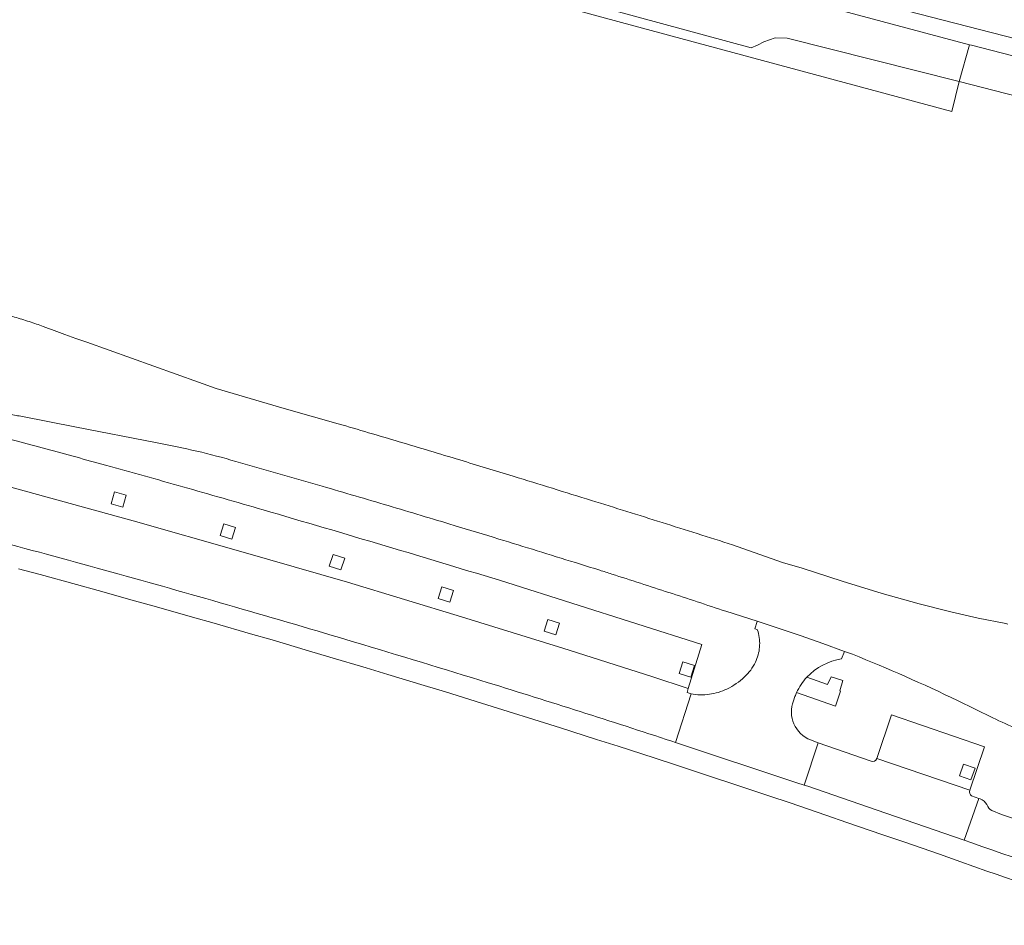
# Model space of a CAD drawing. Extents: x 152048 to 156914, y 461460 to 468786.
# Tile 238 of 256: x 154275 to 154371, y 468392 to 468480. Entities that reach past the tile are written whole.
import ezdxf

# ---------------------------------------------------------------- set-up
doc = ezdxf.new("R2010")
doc.units = 0
doc.header["$LTSCALE"] = 0.75
for name, color, linetype, lineweight in [('B-RO-VH-VERHARDING_ASFALT-GV', 251, 'CONTINUOUS', 18), ('B-RO-VH-VERHARDING_BETONSTRAATSTEEN-GV', 251, 'CONTINUOUS', 18), ('B-RO-VH-VERHARDING_TEGEL-GV', 251, 'CONTINUOUS', 18)]:
    doc.layers.add(name, color=color, linetype=linetype, lineweight=lineweight)

msp = doc.modelspace()

# ---------------------------------------------------------------- linework, layer by layer
at = {"layer": 'B-RO-VH-VERHARDING_ASFALT-GV'}
for points in [[(154275.075, 468451.049, 0.006141), (154273.641, 468451.48)], [(154275.075, 468451.049, 0.006141), (154273.641, 468451.48)], [(154276.5, 468450.583, 0.005694), (154275.075, 468451.049)], [(154276.5, 468450.583, 0.005694), (154275.075, 468451.049)], [(154277.159, 468450.35, 0.004523), (154276.5, 468450.583)], [(154277.159, 468450.35, 0.004523), (154276.5, 468450.583)], [(154279.292, 468449.557, -0.002213), (154277.159, 468450.35)], [(154279.292, 468449.557, -0.002213), (154277.159, 468450.35)], [(154273.871, 468441.745, 0.006483), (154275.119, 468441.511)], [(154273.871, 468441.745, 0.006483), (154275.119, 468441.511)], [(154312.056, 468439.04, 0.001169), (154306.084, 468440.803)], [(154312.056, 468439.04, 0.001169), (154306.084, 468440.803)], [(154288.343, 468438.933, -0.024008), (154296.051, 468437.11)], [(154288.343, 468438.933, -0.024008), (154296.051, 468437.11)], [(154318.019, 468437.25, 0.001369), (154312.056, 468439.04)], [(154318.019, 468437.25, 0.001369), (154312.056, 468439.04)], [(154323.267, 468435.649, 0.001327), (154318.019, 468437.25)], [(154323.267, 468435.649, 0.001327), (154318.019, 468437.25)], [(154330.936, 468433.277, 0.001063), (154323.267, 468435.649)], [(154330.936, 468433.277, 0.001063), (154323.267, 468435.649)], [(154304.525, 468434.67, -0.001264), (154310.992, 468432.77)], [(154304.525, 468434.67, -0.001264), (154310.992, 468432.77)], [(154310.992, 468432.77, -0.001123), (154317.449, 468430.837)], [(154310.992, 468432.77, -0.001123), (154317.449, 468430.837)], [(154337.855, 468431.113, 0.000831), (154330.936, 468433.277)], [(154337.855, 468431.113, 0.000831), (154330.936, 468433.277)], [(154317.449, 468430.837, -0.00131), (154321.854, 468429.495)], [(154317.449, 468430.837, -0.00131), (154321.854, 468429.495)], [(154344.767, 468428.927, 0.001135), (154337.855, 468431.113)], [(154344.767, 468428.927, 0.001135), (154337.855, 468431.113)], [(154321.854, 468429.495, -0.000964), (154329.359, 468427.176)], [(154321.854, 468429.495, -0.000964), (154329.359, 468427.176)], [(154329.359, 468427.176, -0.001269), (154331.738, 468426.433)], [(154329.359, 468427.176, -0.001269), (154331.738, 468426.433)], [(154331.738, 468426.433, -0.003545), (154332.926, 468426.057)], [(154331.738, 468426.433, -0.003545), (154332.926, 468426.057)], [(154332.926, 468426.057, -0.001614), (154338.519, 468424.248)], [(154332.926, 468426.057, -0.001614), (154338.519, 468424.248)], [(154338.519, 468424.248, -0.001828), (154344.103, 468422.408)], [(154338.519, 468424.248, -0.001828), (154344.103, 468422.408)], [(154366.172, 468422.362, -0.006833), (154363.076, 468423.151)], [(154366.172, 468422.362, -0.006833), (154363.076, 468423.151)], [(154356.53, 468418.185, -0.016471), (154366.834, 468413.653)], [(154356.53, 468418.185, -0.016471), (154366.834, 468413.653)], [(154370.283, 468411.968, 0.026429), (154375.322, 468409.827)], [(154370.283, 468411.968, 0.026429), (154375.322, 468409.827)]]:
    msp.add_lwpolyline(points, format="xyb", dxfattribs=at)
for points in [[(154306.084, 468440.803), (154300.802, 468442.312), (154294.115, 468444.26), (154292.391, 468444.875), (154281.423, 468448.809), (154280.356, 468449.179), (154279.292, 468449.557)], [(154306.084, 468440.803), (154300.802, 468442.312), (154294.115, 468444.26), (154292.391, 468444.875), (154281.423, 468448.809), (154280.356, 468449.179), (154279.292, 468449.557)], [(154275.119, 468441.511), (154280.252, 468440.502), (154288.343, 468438.933)], [(154275.119, 468441.511), (154280.252, 468440.502), (154288.343, 468438.933)], [(154296.051, 468437.11), (154304.525, 468434.67)], [(154296.051, 468437.11), (154304.525, 468434.67)], [(154363.076, 468423.151), (154359.441, 468424.166), (154355.506, 468425.354), (154351.597, 468426.624), (154349.671, 468427.194), (154344.767, 468428.927)], [(154363.076, 468423.151), (154359.441, 468424.166), (154355.506, 468425.354), (154351.597, 468426.624), (154349.671, 468427.194), (154344.767, 468428.927)], [(154344.103, 468422.408), (154347.177, 468421.424), (154347.184, 468421.422), (154349.336, 468420.729), (154351.483, 468420.005), (154353.616, 468419.249), (154355.732, 468418.463), (154356.53, 468418.185)], [(154344.103, 468422.408), (154347.177, 468421.424), (154347.184, 468421.422), (154349.336, 468420.729), (154351.483, 468420.005), (154353.616, 468419.249), (154355.732, 468418.463), (154356.53, 468418.185)], [(154371.764, 468421.145), (154371.58, 468421.193), (154368.868, 468421.744), (154366.172, 468422.362)], [(154371.764, 468421.145), (154371.58, 468421.193), (154368.868, 468421.744), (154366.172, 468422.362)], [(154366.834, 468413.653), (154370.283, 468411.968)], [(154366.834, 468413.653), (154370.283, 468411.968)]]:
    msp.add_lwpolyline(points, dxfattribs=at)
at = {"layer": 'B-RO-VH-VERHARDING_BETONSTRAATSTEEN-GV'}
for points in [[(154272.237, 468502.972), (154270.923, 468498.067), (154278.877, 468496.084), (154346.585, 468477.694), (154347.22, 468477.942), (154347.82, 468478.267), (154348.936, 468478.671), (154350.123, 468478.614), (154367.005, 468474.378), (154368.016, 468477.979), (154355.158, 468481.409), (154353.477, 468481.843)], [(154272.237, 468502.972), (154270.923, 468498.067), (154278.877, 468496.084), (154346.585, 468477.694), (154347.22, 468477.942), (154347.82, 468478.267), (154348.936, 468478.671), (154350.123, 468478.614), (154367.005, 468474.378), (154368.016, 468477.979), (154355.158, 468481.409), (154353.477, 468481.843)], [(154368.016, 468477.979), (154368.188, 468477.933), (154379.106, 468475.12), (154380.064, 468474.817), (154380.316, 468474.736), (154380.605, 468476.523), (154380.278, 468476.627), (154380.346, 468476.834), (154380.005, 468476.942), (154379.934, 468476.671), (154368.998, 468479.483), (154358.419, 468482.203), (154351.348, 468484.021)], [(154368.016, 468477.979), (154368.188, 468477.933), (154379.106, 468475.12), (154380.064, 468474.817), (154380.316, 468474.736), (154380.605, 468476.523), (154380.278, 468476.627), (154380.346, 468476.834), (154380.005, 468476.942), (154379.934, 468476.671), (154368.998, 468479.483), (154358.419, 468482.203), (154351.348, 468484.021)], [(154353.477, 468481.843), (154355.158, 468481.409), (154368.016, 468477.979)], [(154353.477, 468481.843), (154355.158, 468481.409), (154368.016, 468477.979)], [(154338.817, 468409.658), (154339.176, 468409.538), (154340.697, 468414.296), (154340.309, 468414.43), (154340.429, 468414.822), (154336.865, 468415.991), (154328.118, 468418.773), (154318.194, 468421.858), (154306.998, 468425.249), (154296.545, 468428.285), (154285.98, 468431.289), (154270.385, 468435.556), (154270.273, 468435.141), (154268.453, 468435.648), (154266.792, 468436.087), (154266.047, 468436.296)], [(154338.817, 468409.658), (154339.176, 468409.538), (154340.697, 468414.296), (154340.309, 468414.43), (154340.429, 468414.822), (154336.865, 468415.991), (154328.118, 468418.773), (154318.194, 468421.858), (154306.998, 468425.249), (154296.545, 468428.285), (154285.98, 468431.289), (154270.385, 468435.556), (154270.273, 468435.141), (154268.453, 468435.648), (154266.792, 468436.087), (154266.047, 468436.296)], [(154355.468, 468417.724), (154355.732, 468418.463), (154353.616, 468419.249), (154351.483, 468420.005), (154349.336, 468420.729), (154347.184, 468421.422), (154347.188, 468421.412), (154346.949, 468420.689), (154347.19, 468420.633), (154347.267, 468420.398)], [(154355.468, 468417.724), (154355.732, 468418.463), (154353.616, 468419.249), (154351.483, 468420.005), (154349.336, 468420.729), (154347.184, 468421.422), (154347.188, 468421.412), (154346.949, 468420.689), (154347.19, 468420.633), (154347.267, 468420.398)], [(154340.697, 468414.296), (154339.176, 468409.538), (154351.079, 468405.581), (154351.776, 468405.352), (154353.16, 468409.49)], [(154340.697, 468414.296), (154339.176, 468409.538), (154351.079, 468405.581), (154351.776, 468405.352), (154353.16, 468409.49)], [(154350.731, 468413.629), (154350.89, 468414.052)], [(154350.731, 468413.629), (154350.89, 468414.052)], [(154358.351, 468407.696), (154353.16, 468409.49), (154351.776, 468405.352), (154352.138, 468405.234), (154359.812, 468402.601), (154367.478, 468399.947), (154368.916, 468404.048)], [(154358.351, 468407.696), (154353.16, 468409.49), (154351.776, 468405.352), (154352.138, 468405.234), (154359.812, 468402.601), (154367.478, 468399.947), (154368.916, 468404.048)], [(154353.16, 468409.49), (154352.423, 468409.781)], [(154353.16, 468409.49), (154352.423, 468409.781)], [(154368.029, 468404.84), (154358.917, 468407.963)], [(154368.029, 468404.84), (154358.917, 468407.963)], [(154368.916, 468404.048), (154368.216, 468404.312)], [(154368.916, 468404.048), (154368.216, 468404.312)]]:
    msp.add_lwpolyline(points, dxfattribs=at)
msp.add_lwpolyline([(154347.82, 468478.267), (154347.22, 468477.942), (154346.585, 468477.694), (154278.877, 468496.084), (154278.632, 468495.184), (154296.944, 468490.194), (154335.087, 468479.843), (154366.269, 468471.437), (154367.005, 468474.378), (154350.123, 468478.614), (154348.936, 468478.671)], close=True, dxfattribs=at)
msp.add_lwpolyline([(154347.82, 468478.267), (154347.22, 468477.942), (154346.585, 468477.694), (154278.877, 468496.084), (154278.632, 468495.184), (154296.944, 468490.194), (154335.087, 468479.843), (154366.269, 468471.437), (154367.005, 468474.378), (154350.123, 468478.614), (154348.936, 468478.671)], close=True, dxfattribs=at)
for points in [[(154273.233, 468429.145, -0.002532), (154284.594, 468426.048)], [(154273.233, 468429.145, -0.002532), (154284.594, 468426.048)], [(154284.594, 468426.048, -0.002659), (154295.925, 468422.84)], [(154284.594, 468426.048, -0.002659), (154295.925, 468422.84)], [(154295.925, 468422.84, -0.002476), (154307.688, 468419.383)], [(154295.925, 468422.84, -0.002476), (154307.688, 468419.383)], [(154347.267, 468420.398, -0.092378), (154347.413, 468418.883)], [(154347.267, 468420.398, -0.092378), (154347.413, 468418.883)], [(154307.688, 468419.383, -0.002283), (154320.811, 468415.393)], [(154307.688, 468419.383, -0.002283), (154320.811, 468415.393)], [(154347.413, 468418.883, -0.092627), (154347.009, 468417.416)], [(154347.413, 468418.883, -0.092627), (154347.009, 468417.416)], [(154347.009, 468417.416, -0.091803), (154345.95, 468415.969)], [(154347.009, 468417.416, -0.091803), (154345.95, 468415.969)], [(154352.056, 468415.933, -0.172485), (154355.468, 468417.724)], [(154352.056, 468415.933, -0.172485), (154355.468, 468417.724)], [(154320.811, 468415.393, -0.00221), (154329.827, 468412.565)], [(154320.811, 468415.393, -0.00221), (154329.827, 468412.565)], [(154345.95, 468415.969, -0.077588), (154344.217, 468414.779)], [(154345.95, 468415.969, -0.077588), (154344.217, 468414.779)], [(154351.053, 468414.43, -0.079048), (154352.056, 468415.933)], [(154351.053, 468414.43, -0.079048), (154352.056, 468415.933)], [(154342.495, 468414.262, -0.078969), (154340.697, 468414.296)], [(154342.495, 468414.262, -0.078969), (154340.697, 468414.296)], [(154344.217, 468414.779, -0.078312), (154342.495, 468414.262)], [(154344.217, 468414.779, -0.078312), (154342.495, 468414.262)], [(154350.89, 468414.052, -0.019463), (154351.053, 468414.43)], [(154350.89, 468414.052, -0.019463), (154351.053, 468414.43)], [(154352.423, 468409.781, -0.410096), (154350.731, 468413.629)], [(154352.423, 468409.781, -0.410096), (154350.731, 468413.629)], [(154329.827, 468412.565, -0.00231), (154338.817, 468409.658)], [(154329.827, 468412.565, -0.00231), (154338.817, 468409.658)], [(154358.917, 468407.963, -0.41172), (154358.351, 468407.696)], [(154358.917, 468407.963, -0.41172), (154358.351, 468407.696)], [(154368.216, 468404.312, -0.346107), (154368.029, 468404.84)], [(154368.216, 468404.312, -0.346107), (154368.029, 468404.84)]]:
    msp.add_lwpolyline(points, format="xyb", dxfattribs=at)
at = {"layer": 'B-RO-VH-VERHARDING_TEGEL-GV'}
for points in [[(154367.005, 468474.378), (154378.311, 468471.484), (154378.255, 468471.307), (154378.568, 468471.221), (154379.69, 468470.861), (154379.724, 468471.071), (154380.316, 468474.736), (154380.064, 468474.817), (154379.106, 468475.12), (154368.188, 468477.933), (154368.016, 468477.979)], [(154367.005, 468474.378), (154378.311, 468471.484), (154378.255, 468471.307), (154378.568, 468471.221), (154379.69, 468470.861), (154379.724, 468471.071), (154380.316, 468474.736), (154380.064, 468474.817), (154379.106, 468475.12), (154368.188, 468477.933), (154368.016, 468477.979)], [(154284.977, 468432.627), (154283.823, 468432.956), (154284.151, 468434.11), (154285.305, 468433.781)], [(154284.977, 468432.627), (154283.823, 468432.956), (154284.151, 468434.11), (154285.305, 468433.781)], [(154296.007, 468430.619), (154295.647, 468429.474), (154294.502, 468429.835), (154294.863, 468430.979)], [(154296.007, 468430.619), (154295.647, 468429.474), (154294.502, 468429.835), (154294.863, 468430.979)], [(154306.726, 468427.6), (154306.365, 468426.456), (154305.221, 468426.816), (154305.581, 468427.961)], [(154306.726, 468427.6), (154306.365, 468426.456), (154305.221, 468426.816), (154305.581, 468427.961)], [(154317.406, 468424.429), (154317.045, 468423.284), (154315.901, 468423.645), (154316.261, 468424.789)], [(154317.406, 468424.429), (154317.045, 468423.284), (154315.901, 468423.645), (154316.261, 468424.789)], [(154327.784, 468421.236), (154327.424, 468420.092), (154326.279, 468420.452), (154326.639, 468421.597)], [(154327.784, 468421.236), (154327.424, 468420.092), (154326.279, 468420.452), (154326.639, 468421.597)], [(154341.041, 468417.092), (154340.681, 468415.948), (154339.536, 468416.308), (154339.897, 468417.453)], [(154341.041, 468417.092), (154340.681, 468415.948), (154339.536, 468416.308), (154339.897, 468417.453)], [(154368.029, 468404.84), (154369.463, 468409.098), (154360.348, 468412.251), (154358.917, 468407.963)], [(154368.029, 468404.84), (154369.463, 468409.098), (154360.348, 468412.251), (154358.917, 468407.963)], [(154367.423, 468407.406), (154368.553, 468407.004), (154368.151, 468405.874), (154367.02, 468406.276)], [(154367.423, 468407.406), (154368.553, 468407.004), (154368.151, 468405.874), (154367.02, 468406.276)]]:
    msp.add_lwpolyline(points, close=True, dxfattribs=at)
for points in [[(154271.56, 468439.888), (154270.385, 468435.556), (154285.98, 468431.289), (154296.545, 468428.285), (154306.998, 468425.249), (154318.194, 468421.858), (154328.118, 468418.773), (154336.865, 468415.991), (154340.429, 468414.822)], [(154271.56, 468439.888), (154270.385, 468435.556), (154285.98, 468431.289), (154296.545, 468428.285), (154306.998, 468425.249), (154318.194, 468421.858), (154328.118, 468418.773), (154336.865, 468415.991), (154340.429, 468414.822)], [(154274.725, 468426.575), (154276.847, 468425.998), (154280.415, 468425.028), (154282.56, 468424.432), (154286.125, 468423.44), (154288.255, 468422.847), (154291.811, 468421.83), (154293.93, 468421.232), (154297.49, 468420.203), (154299.609, 468419.589), (154303.165, 468418.537), (154305.285, 468417.913), (154308.842, 468416.847), (154310.954, 468416.205), (154314.513, 468415.126), (154316.609, 468414.495), (154320.153, 468413.395), (154322.244, 468412.738), (154325.789, 468411.637), (154327.904, 468410.959), (154331.436, 468409.831), (154333.54, 468409.168), (154337.07, 468408.018), (154339.159, 468407.331), (154342.69, 468406.174), (154344.793, 468405.483), (154348.316, 468404.304), (154350.403, 468403.604), (154353.917, 468402.415), (154355.991, 468401.695), (154359.507, 468400.481), (154361.568, 468399.777), (154365.065, 468398.572), (154367.149, 468397.83), (154369.714, 468396.917)], [(154274.725, 468426.575), (154276.847, 468425.998), (154280.415, 468425.028), (154282.56, 468424.432), (154286.125, 468423.44), (154288.255, 468422.847), (154291.811, 468421.83), (154293.93, 468421.232), (154297.49, 468420.203), (154299.609, 468419.589), (154303.165, 468418.537), (154305.285, 468417.913), (154308.842, 468416.847), (154310.954, 468416.205), (154314.513, 468415.126), (154316.609, 468414.495), (154320.153, 468413.395), (154322.244, 468412.738), (154325.789, 468411.637), (154327.904, 468410.959), (154331.436, 468409.831), (154333.54, 468409.168), (154337.07, 468408.018), (154339.159, 468407.331), (154342.69, 468406.174), (154344.793, 468405.483), (154348.316, 468404.304), (154350.403, 468403.604), (154353.917, 468402.415), (154355.991, 468401.695), (154359.507, 468400.481), (154361.568, 468399.777), (154365.065, 468398.572), (154367.149, 468397.83), (154369.714, 468396.917)], [(154340.429, 468414.822), (154341.755, 468419.158), (154322.645, 468425.22)], [(154340.429, 468414.822), (154341.755, 468419.158), (154322.645, 468425.22)], [(154351.053, 468414.43), (154354.871, 468413.106), (154355.371, 468414.559), (154355.274, 468414.593), (154355.588, 468415.608)], [(154351.053, 468414.43), (154354.871, 468413.106), (154355.371, 468414.559), (154355.274, 468414.593), (154355.588, 468415.608)], [(154355.588, 468415.608), (154354.43, 468415.979), (154354.069, 468415.231), (154352.056, 468415.933)], [(154355.588, 468415.608), (154354.43, 468415.979), (154354.069, 468415.231), (154352.056, 468415.933)], [(154339.176, 468409.538), (154338.817, 468409.658)], [(154339.176, 468409.538), (154338.817, 468409.658)], [(154368.244, 468399.674), (154367.478, 468399.947), (154359.812, 468402.601), (154352.138, 468405.234), (154351.776, 468405.352), (154351.079, 468405.581), (154339.176, 468409.538)], [(154368.244, 468399.674), (154367.478, 468399.947), (154359.812, 468402.601), (154352.138, 468405.234), (154351.776, 468405.352), (154351.079, 468405.581), (154339.176, 468409.538)], [(154369.059, 468404.001), (154368.916, 468404.048), (154367.478, 468399.947), (154368.244, 468399.674)], [(154369.059, 468404.001), (154368.916, 468404.048), (154367.478, 468399.947), (154368.244, 468399.674)], [(154371.161, 468402.467), (154370.21, 468402.852)], [(154371.161, 468402.467), (154370.21, 468402.852)]]:
    msp.add_lwpolyline(points, dxfattribs=at)
for points in [[(154277.42, 468438.335, 0.002242), (154271.56, 468439.888)], [(154277.42, 468438.335, 0.002242), (154271.56, 468439.888)], [(154283.27, 468436.741, 0.002083), (154277.42, 468438.335)], [(154283.27, 468436.741, 0.002083), (154277.42, 468438.335)], [(154290.857, 468434.616, 0.002004), (154283.27, 468436.741)], [(154290.857, 468434.616, 0.002004), (154283.27, 468436.741)], [(154298.724, 468432.355, 0.001628), (154290.857, 468434.616)], [(154298.724, 468432.355, 0.001628), (154290.857, 468434.616)], [(154310.696, 468428.828, 0.00175), (154298.724, 468432.355)], [(154310.696, 468428.828, 0.00175), (154298.724, 468432.355)], [(154284.594, 468426.048, 0.002532), (154273.233, 468429.145)], [(154284.594, 468426.048, 0.002532), (154273.233, 468429.145)], [(154322.645, 468425.22, 0.001696), (154310.696, 468428.828)], [(154322.645, 468425.22, 0.001696), (154310.696, 468428.828)], [(154295.925, 468422.84, 0.002659), (154284.594, 468426.048)], [(154295.925, 468422.84, 0.002659), (154284.594, 468426.048)], [(154307.688, 468419.383, 0.002476), (154295.925, 468422.84)], [(154307.688, 468419.383, 0.002476), (154295.925, 468422.84)], [(154320.811, 468415.393, 0.002283), (154307.688, 468419.383)], [(154320.811, 468415.393, 0.002283), (154307.688, 468419.383)], [(154329.827, 468412.565, 0.00221), (154320.811, 468415.393)], [(154329.827, 468412.565, 0.00221), (154320.811, 468415.393)], [(154352.056, 468415.933, 0.079048), (154351.053, 468414.43)], [(154352.056, 468415.933, 0.079048), (154351.053, 468414.43)], [(154338.817, 468409.658, 0.00231), (154329.827, 468412.565)], [(154338.817, 468409.658, 0.00231), (154329.827, 468412.565)], [(154369.715, 468403.438, 0.184567), (154369.059, 468404.001)], [(154369.715, 468403.438, 0.184567), (154369.059, 468404.001)], [(154370.21, 468402.852, -0.189619), (154369.715, 468403.438)], [(154370.21, 468402.852, -0.189619), (154369.715, 468403.438)], [(154381.717, 468398.696, 0.006349), (154371.161, 468402.467)], [(154381.717, 468398.696, 0.006349), (154371.161, 468402.467)], [(154368.244, 468399.674, -0.009922), (154383.889, 468393.991)], [(154383.889, 468393.991, 0.009922), (154368.244, 468399.674)], [(154368.244, 468399.674, -0.009922), (154383.889, 468393.991)], [(154383.889, 468393.991, 0.009922), (154368.244, 468399.674)], [(154369.714, 468396.917, -0.011002), (154384.33, 468391.598)], [(154369.714, 468396.917, -0.011002), (154384.33, 468391.598)]]:
    msp.add_lwpolyline(points, format="xyb", dxfattribs=at)

doc.saveas('drawing.dxf')
